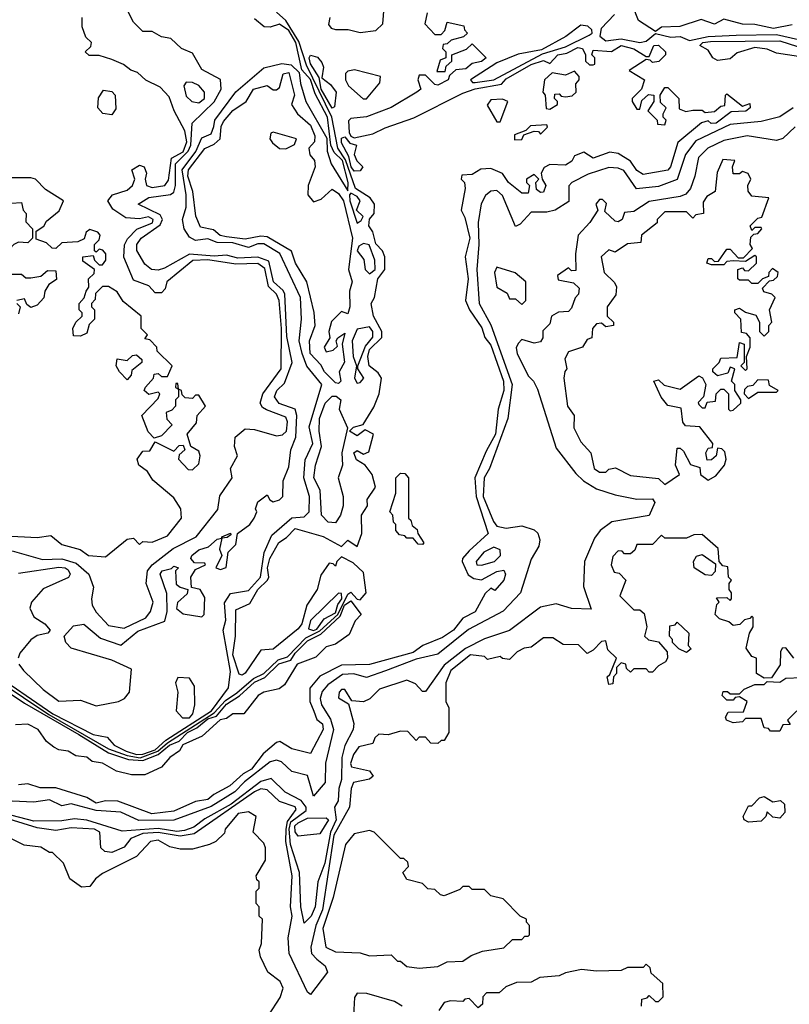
# Model space of a CAD drawing. Extents: x 2668140 to 2765664, y 823621 to 955240.
# Tile 219 of 256: x 2701009 to 2703486, y 874991 to 878158. Entities that reach past the tile are written whole.
import ezdxf

# ---------------------------------------------------------------- set-up
doc = ezdxf.new("R2010")
doc.units = 0

msp = doc.modelspace()

# ---------------------------------------------------------------- linework, layer by layer
at = {"layer": '0CON02XD'}
for points in [[(2701085, 876004.2), (2701135, 875966.7), (2701205, 875970), (2701255, 875950.8), (2701327.5, 875965), (2701346.2, 875975), (2701362, 875995), (2701369.3, 876069.3), (2701305, 876098), (2701175, 876136.7), (2701157.5, 876155), (2701152.5, 876175), (2701181.7, 876208.3), (2701215, 876213.8), (2701268.8, 876168.8), (2701335, 876146), (2701388.9, 876191.1), (2701476.2, 876223.8), (2701483.8, 876255), (2701483, 876313), (2701461.2, 876375), (2701467.5, 876385), (2701497.5, 876392.5), (2701505, 876400), (2701520, 876395), (2701510, 876385), (2701513, 876343), (2701525, 876332.5), (2701550, 876325), (2701548.3, 876311.7), (2701516.4, 876283.6), (2701513.9, 876263.9), (2701535, 876247.5), (2701595, 876237.5), (2701602.5, 876245), (2701605, 876300), (2701590, 876325), (2701561.7, 876331.7), (2701560, 876365), (2701575, 876390), (2701607.5, 876405), (2701605, 876410), (2701571.7, 876411.7), (2701560, 876425), (2701562.5, 876435), (2701585, 876453.3), (2701617, 876463), (2701645, 876487.5), (2701660, 876490), (2701660, 876495), (2701687, 876507), (2701688.3, 876501.7), (2701677, 876493), (2701660, 876490), (2701652.5, 876455), (2701660, 876435), (2701640, 876395), (2701655, 876390), (2701673.6, 876396.4), (2701680, 876445), (2701705, 876470), (2701710, 876505), (2701750, 876535), (2701763.3, 876555), (2701772.5, 876575), (2701767.5, 876585), (2701775, 876607.5), (2701805, 876630), (2701813.6, 876613.6), (2701825, 876607.5), (2701845, 876613.8), (2701856.2, 876625), (2701856.7, 876675), (2701875, 876720), (2701881.2, 876775), (2701898, 876815), (2701901.4, 876885), (2701895.6, 876905.6), (2701843.8, 876923.8), (2701829.2, 876945), (2701836, 876965), (2701861.2, 876988.8), (2701885.7, 877055), (2701869.1, 877139.1), (2701861.9, 877275), (2701856.9, 877286.9), (2701825.5, 877315), (2701811.2, 877381.2), (2701775, 877394.5), (2701711.4, 877391.4), (2701675, 877400.5), (2701635, 877397.1), (2701555.5, 877404.5), (2701475, 877358.6), (2701455, 877352.5), (2701433.3, 877355), (2701411.7, 877371.7), (2701385.8, 877415.8), (2701385.8, 877435), (2701400, 877455), (2701461.3, 877498.7), (2701468.9, 877515), (2701460.7, 877530.7), (2701390, 877565), (2701424.3, 877585.7), (2701494.2, 877595.8), (2701505, 877603.3), (2701510.5, 877625), (2701510, 877695), (2701551.3, 877735), (2701560, 877755), (2701564.4, 877825.6), (2701635, 877894), (2701656.9, 877935), (2701655.6, 877965.6), (2701595, 877997.5), (2701565, 878050), (2701530, 878065), (2701495, 878097.5), (2701465, 878102.5), (2701435, 878120), (2701405, 878120), (2701375, 878150), (2701343, 878213)], [(2700857.4, 876087.4), (2701103.1, 875923.1), (2701295, 875813.3), (2701355, 875791.6), (2701396.3, 875783.7), (2701453.8, 875805), (2701485, 875832.1), (2701635, 875929.1), (2701671.5, 875968.5), (2701707.4, 875992.6), (2701761.2, 876038.8), (2701795.2, 876054.8), (2701840.7, 876099.3), (2701871.3, 876108.7), (2701929.6, 876170.4), (2701975, 876192.8), (2702032.9, 876245), (2702065, 876310.8), (2702075, 876316.7), (2702095, 876294.3), (2702105, 876292), (2702123.8, 876315), (2702115, 876380), (2702081.7, 876411.7), (2702045, 876430), (2702030, 876415), (2702025, 876400), (2702018.3, 876408.3), (2702005, 876410), (2701978, 876372), (2701966.7, 876325), (2701933.3, 876275), (2701917.1, 876215), (2701905, 876198.8), (2701825, 876134), (2701785, 876130), (2701735, 876056), (2701725, 876050), (2701715, 876053.3), (2701694.5, 876115.5), (2701704, 876175), (2701705, 876260), (2701749.7, 876280.3), (2701775, 876325.8), (2701806.7, 876355), (2701810.8, 876365), (2701806.9, 876395), (2701814.3, 876425), (2701843, 876477), (2701867.7, 876492.3), (2701895, 876521.2), (2701985.8, 876495.8), (2702045, 876463.3), (2702065, 876484.3), (2702095, 876463.3), (2702110, 876505), (2702109.4, 876565), (2702128.8, 876595), (2702127.5, 876615), (2702153.8, 876655), (2702143.8, 876695), (2702121.2, 876725), (2702092.6, 876742.6), (2702084.3, 876765), (2702095, 876772), (2702115, 876760.8), (2702132.1, 876767.9), (2702147.5, 876825), (2702121.2, 876838.8), (2702095, 876819.4), (2702070, 876835), (2702082.9, 876847.1), (2702114.3, 876855.7), (2702148.3, 876911.7), (2702166, 876955), (2702173.3, 877005), (2702162.7, 877022.7), (2702134, 877045), (2702129.1, 877075), (2702135, 877097.1), (2702174.3, 877135.7), (2702174.3, 877155), (2702147.5, 877205), (2702140, 877245), (2702151.2, 877265), (2702161.2, 877325), (2702184.2, 877355), (2702184, 877395), (2702176.2, 877415), (2702155, 877436.7), (2702145.7, 877475.7), (2702132.5, 877495), (2702135, 877516.7), (2702150, 877535), (2702151.2, 877565), (2702136.7, 877585), (2702090, 877615), (2702057.9, 877707.9), (2702032.5, 877745), (2702013.9, 877845), (2701931.8, 878011.8), (2701907.5, 878087.5), (2701865.3, 878155.3), (2701835, 878182.5)], [(2702320, 878180), (2702312.5, 878145), (2702345, 878110), (2702365, 878110), (2702377, 878123), (2702385, 878150), (2702438.3, 878138.3), (2702440, 878125), (2702450, 878115), (2702437.5, 878102.5), (2702397.5, 878092.5), (2702385, 878080), (2702371.7, 878078.3), (2702370, 878065), (2702380, 878055), (2702380, 878035), (2702361.7, 878028.3), (2702351.7, 877991.7), (2702378.3, 877991.7), (2702381.7, 878008.3), (2702400, 878025), (2702400, 878045), (2702447, 878063), (2702465, 878080), (2702510, 878035), (2702495, 878023.3), (2702465, 878017.5), (2702445, 878000), (2702413, 877997), (2702391.7, 877978.3), (2702387.5, 877965), (2702355, 877947.5), (2702345, 877950), (2702315, 877980), (2702295, 877980), (2702290, 877965), (2702300, 877935), (2702287.5, 877925), (2702205, 877875.8), (2702125, 877846.2), (2702075, 877840), (2702067, 877833), (2702069.5, 877795), (2702075, 877783.1), (2702085, 877778.5), (2702145, 877790.9), (2702185, 877810.8), (2702277.8, 877842.2), (2702435, 877921.5), (2702475, 877935.5), (2702559.4, 877950.6), (2702575, 877968.1), (2702655, 878013.5), (2702695, 878026.7), (2702715, 878016.7), (2702741.2, 878045), (2702769.3, 878050.7), (2702805, 878069.2), (2702820, 878065), (2702830, 878045), (2702830, 878025), (2702843, 878013), (2702855, 878012.5), (2702860, 878015), (2702860, 878035), (2702850, 878045), (2702855, 878060), (2702913.8, 878056.2), (2702945, 878075.6), (2702985, 878064.2), (2703025, 878040), (2703035, 878040), (2703050, 878075), (2703065, 878076), (2703087.5, 878055), (2703087.5, 878045), (2703066.4, 878023.6), (2703045, 878020), (2703038.3, 878028.3), (2703025, 878030), (2702970, 877995), (2703020, 877965), (2703010, 877935), (2702980, 877905), (2702980, 877895), (2702995, 877870), (2703005, 877870), (2703011.7, 877898.3), (2703033, 877917), (2703050, 877915), (2703050, 877895), (2703030, 877865), (2703060, 877835), (2703061.7, 877821.7), (2703085, 877820), (2703090, 877835), (2703080, 877845), (2703080, 877855), (2703090, 877875), (2703071.7, 877891.7), (2703070, 877915), (2703085, 877940), (2703095, 877940), (2703110, 877925), (2703130, 877905), (2703131.7, 877871.7), (2703152.5, 877862.5), (2703175, 877867.5), (2703205, 877867.5), (2703215, 877860), (2703245, 877862.5), (2703265, 877880), (2703278.3, 877881.7), (2703280, 877915), (2703285, 877920), (2703335, 877880), (2703358.3, 877888.3), (2703360, 877875), (2703346.4, 877863.6), (2703298.3, 877861.7), (2703250, 877825), (2703234.2, 877824.2), (2703225, 877832.5), (2703203.6, 877826.4), (2703127, 877763), (2703103.3, 877685), (2703095, 877673.8), (2703015, 877660), (2702995, 877673.3), (2702975, 877703.3), (2702935, 877727.5), (2702908.3, 877731.7), (2702855, 877712.5), (2702825, 877732.5), (2702795, 877720), (2702786.4, 877703.6), (2702765, 877690), (2702715, 877692.5), (2702697, 877683), (2702687.5, 877665), (2702690, 877645), (2702702.5, 877625), (2702695, 877603.3), (2702685, 877602.5), (2702671.7, 877611.7), (2702670, 877635), (2702680, 877645), (2702665, 877660), (2702640, 877645), (2702640, 877635), (2702650, 877625), (2702645, 877600), (2702625, 877600), (2702582.5, 877635), (2702563, 877663), (2702525, 877680), (2702493, 877677), (2702465, 877660), (2702431.7, 877658.3), (2702430, 877645), (2702440, 877635), (2702442.5, 877615), (2702430, 877545), (2702441.7, 877521.7), (2702458, 877455), (2702442.5, 877395), (2702452.5, 877325), (2702443.8, 877255), (2702456.2, 877225), (2702496.8, 877166.8), (2702505.8, 877135.8), (2702525, 877111.2)], [(2702105, 878116.7), (2702155, 878123.3), (2702177.5, 878145), (2702181.7, 878198.3)], [(2702922.9, 878175), (2702880.6, 878129.4), (2702875.6, 878105), (2702895, 878090), (2702945, 878096.5), (2703005, 878084.4), (2703025, 878089.2), (2703055, 878113.8), (2703105, 878102), (2703135, 878104.4), (2703165, 878091.5), (2703225, 878104), (2703315, 878108.8), (2703445, 878110.6), (2703515, 878094.5)], [(2703495, 878141.2), (2703435, 878130), (2703375, 878142.9), (2703335, 878144.2), (2703275, 878160), (2703245, 878144.2), (2703201.7, 878158.3), (2703133.8, 878136.2), (2703075, 878133.8), (2703055, 878120), (2703000, 878155), (2702981.7, 878201.7)], [(2701366.2, 877996.2), (2701343.6, 878013.6), (2701305, 878030), (2701265, 878042.5), (2701233, 878043), (2701220, 878055), (2701238.3, 878071.7), (2701240, 878085), (2701221.7, 878101.7), (2701210, 878135), (2701210, 878165)], [(2701820, 876500), (2701885, 876556.2), (2701925, 876559.2), (2701940.8, 876575), (2701942, 876625), (2701922.9, 876685), (2701927.5, 876742.5), (2701951.9, 876795), (2701941.1, 876848.9), (2701981.2, 876985), (2701933.3, 877043.3), (2701918.5, 877085), (2701908.1, 877125), (2701915.8, 877195), (2701912.2, 877265), (2701846.2, 877406.2), (2701795, 877436.7), (2701775, 877436.7), (2701745, 877425.6), (2701695, 877440), (2701645, 877441.1), (2701615, 877452.9), (2701575, 877447.5), (2701555, 877458.8), (2701538, 877485), (2701532.5, 877515), (2701544.3, 877555), (2701544.5, 877595), (2701532, 877675), (2701576.2, 877733.8), (2701595, 877778), (2701625, 877791.2), (2701633.3, 877815), (2701637.1, 877835), (2701705, 877926.2), (2701795, 878003.3), (2701852.9, 878017.1), (2701882.6, 878012.6), (2701908.3, 877988.3), (2701912.4, 877952.4), (2701930, 877895), (2701997.5, 877777.5), (2701998, 877735), (2702011.9, 877695), (2702065, 877607.5), (2702066.5, 877635), (2702047.6, 877705), (2702020.8, 877730.8), (2702010, 877755), (2701999.2, 877845), (2701960, 877920), (2701945, 877965.8), (2701917.1, 877997.1), (2701897.5, 878085), (2701875, 878123.1), (2701845, 878144.2), (2701815, 878134.3), (2701795.6, 878135.6), (2701765, 878161.4)], [(2702006.7, 878165), (2702003, 878143), (2702011.2, 878131.2), (2702025, 878126.7), (2702066.1, 878126.1), (2702105, 878116.7)], [(2702475, 877956), (2702535, 877964.6), (2702691.2, 878048.8), (2702765, 878071.1), (2702841.5, 878108.5), (2702851.2, 878115), (2702850.8, 878125), (2702837.6, 878137.6), (2702815, 878140), (2702766.4, 878103.6), (2702688.8, 878061.2), (2702613, 878047), (2702545, 878019.5), (2702460, 877965), (2702466.4, 877956.4), (2702475, 877956)], [(2703725, 878020.8), (2703592.7, 878022.7), (2703553.8, 878033.8), (2703535, 878046.7), (2703515, 878040), (2703445, 878050), (2703415, 878063.8), (2703375, 878068.8), (2703318.3, 878051.7), (2703295, 878032.5), (2703255, 878026.7), (2703240, 878035), (2703225, 878060), (2703197.5, 878075), (2703207.5, 878085), (2703231.7, 878088.3), (2703455, 878090.5), (2703512.3, 878072.3), (2703585, 878072.5), (2703725, 878050), (2703738.8, 878045), (2703740, 878035), (2703725, 878020.8)], [(2702015, 877874), (2701979.5, 877935), (2701972.4, 877972.4), (2701945, 878016.2), (2701940.6, 878035), (2701945, 878043.8), (2701967.6, 878037.6), (2701980.9, 878020.9), (2701987.1, 878005), (2701981.2, 877971.2), (2702009.6, 877949.6), (2702027.5, 877925), (2702022.5, 877877.5), (2702015, 877874)], [(2700985, 876450), (2701082.3, 876422.3), (2701145, 876424.2), (2701190.3, 876410.3), (2701231.2, 876375), (2701247, 876333), (2701240, 876295), (2701242.5, 876275), (2701255, 876252.5), (2701295, 876210), (2701345, 876201.2), (2701415, 876233.8), (2701430, 876255), (2701438.8, 876285), (2701416.2, 876345), (2701420, 876385), (2701435.7, 876404.3), (2701503.2, 876456.8), (2701576.7, 876495), (2701647, 876583), (2701653, 876627), (2701692.5, 876685), (2701687.5, 876715), (2701710, 876755), (2701700, 876785), (2701702.5, 876815), (2701735, 876842.5), (2701765, 876840), (2701835, 876820), (2701855, 876822.5), (2701868, 876835), (2701871.2, 876865), (2701865, 876880), (2701803, 876903), (2701790.7, 876910.7), (2701783.3, 876925), (2701791.2, 876955), (2701850.6, 877035), (2701851.2, 877165), (2701844.3, 877255), (2701835.7, 877275), (2701810.2, 877300.2), (2701797.4, 877357.4), (2701775, 877374.2), (2701705, 877371.9), (2701614.6, 877385.4), (2701565.9, 877384.1), (2701482.5, 877315), (2701477, 877293), (2701465, 877280), (2701445, 877280), (2701425, 877302.5), (2701375, 877320), (2701343.9, 877393.9), (2701346.1, 877433.9), (2701356.2, 877453.8), (2701385.8, 877484.2), (2701436.2, 877505), (2701438.8, 877515), (2701423.9, 877523.9), (2701395, 877518), (2701350.8, 877520.8), (2701308.3, 877548.3), (2701292.5, 877575), (2701307.5, 877595), (2701355, 877610), (2701372.5, 877625), (2701380, 877645), (2701370, 877675), (2701395, 877690), (2701410, 877685), (2701417.5, 877665), (2701412.5, 877645), (2701417.5, 877625), (2701435, 877618), (2701475.6, 877624.4), (2701487.9, 877642.1), (2701497.5, 877712.5), (2701535, 877733.6), (2701546.9, 877765), (2701540.9, 877800.9), (2701506.2, 877865), (2701490.3, 877910.3), (2701460.7, 877940.7), (2701415, 877963.3), (2701388.3, 877988.3), (2701366.2, 877996.2)], [(2702035, 876987.5), (2702025, 876990), (2701990, 877025), (2701978.3, 877048.3), (2701944.2, 877085), (2701942, 877125), (2701960, 877175), (2701956.4, 877216.4), (2701933.3, 877315), (2701896.2, 877375), (2701884.1, 877414.1), (2701805, 877459.2), (2701785, 877461.4), (2701735, 877452.5), (2701675, 877459.4), (2701654.5, 877464.5), (2701632.3, 877482.3), (2701590.8, 877490.8), (2701575.9, 877525.9), (2701566, 877605), (2701550, 877655), (2701552.5, 877675), (2701605, 877743.8), (2701635, 877758), (2701654, 877775), (2701657.5, 877815), (2701665, 877831.2), (2701695, 877866.2), (2701737.5, 877895), (2701761.2, 877935), (2701805, 877946.7), (2701825, 877932.5), (2701835, 877932.5), (2701845, 877940), (2701856.4, 877983.6), (2701875, 877988), (2701893.3, 877915), (2701883.3, 877885), (2701903.3, 877855), (2701945, 877818.8), (2701958.8, 877785), (2701957.5, 877765), (2701940, 877745), (2701943, 877723), (2701957.5, 877705), (2701960, 877685), (2701937.5, 877625), (2701936.7, 877595), (2701955, 877572.5), (2701978.8, 877581.2), (2702015, 877612.5), (2702035, 877598.8), (2702050.6, 877575), (2702080, 877455), (2702066.9, 877355), (2702078.8, 877315), (2702070, 877285), (2702072, 877235), (2702065, 877212.5), (2702045, 877220), (2702013, 877187), (2702003.8, 877155), (2702007.5, 877135), (2701988.8, 877105), (2701995, 877090), (2702017.5, 877095), (2702031.7, 877108.3), (2702027.5, 877125), (2702032.5, 877135), (2702055, 877150), (2702046.7, 877115), (2702053.9, 877056.1), (2702037.5, 877025), (2702042.5, 876995), (2702035, 876987.5)], [(2702125, 877903.3), (2702167.5, 877955), (2702170, 877975), (2702086.4, 877996.4), (2702065, 877992.5), (2702057.5, 877985), (2702057.5, 877965), (2702066.7, 877945), (2702113.9, 877903.9), (2702125, 877903.3)], [(2702715, 877870), (2702740, 877885), (2702740, 877895), (2702730, 877905), (2702731.7, 877918.3), (2702745, 877920), (2702751.7, 877911.7), (2702765, 877910), (2702787, 877913), (2702800, 877925), (2702798.3, 877951.7), (2702810, 877965), (2702810, 877975), (2702795, 877992.5), (2702765, 877980), (2702723, 877987), (2702697.5, 877965), (2702692.5, 877925), (2702700, 877915), (2702703, 877873), (2702715, 877870)], [(2701585, 877891.2), (2701603.3, 877905), (2701603.3, 877925), (2701585, 877946.2), (2701565, 877956.2), (2701545, 877957.5), (2701537.5, 877945), (2701545, 877912.5), (2701562.5, 877895), (2701585, 877891.2)], [(2701305, 877852.5), (2701276.7, 877856.7), (2701260, 877875), (2701263, 877907), (2701278.3, 877931.7), (2701305, 877926.7), (2701316.7, 877915), (2701318.3, 877871.7), (2701305, 877852.5)], [(2702555, 877830), (2702580, 877895), (2702563, 877903), (2702525, 877900), (2702513, 877883), (2702545, 877830), (2702555, 877830)], [(2703498, 877875), (2703455, 877846), (2703395, 877830.8), (2703295, 877821.1), (2703185, 877768.6), (2703151.4, 877725), (2703125, 877643.8), (2703065, 877621.4), (2702994.1, 877614.1), (2702953, 877673), (2702935, 877680.8), (2702905, 877682.5), (2702838.3, 877661.7), (2702785.7, 877634.3), (2702776.2, 877623.8), (2702776.1, 877573.9), (2702732.5, 877545), (2702705, 877538.8), (2702655, 877539.2), (2702619.5, 877500.5), (2702605, 877492.5), (2702562.3, 877592.3), (2702545, 877608.8), (2702525, 877606.7), (2702507.7, 877592.3), (2702494.3, 877565.7), (2702484.4, 877505.6), (2702487.1, 877435), (2702480.6, 877355), (2702487.5, 877245), (2702525, 877176.7), (2702594.4, 876984.4), (2702580, 876875), (2702521.4, 876715), (2702504.3, 876685), (2702501.1, 876625), (2702533.7, 876543.7), (2702545, 876529.2), (2702575, 876522.9), (2702625, 876530), (2702665, 876517.5), (2702676.1, 876506.1), (2702683.3, 876485), (2702680, 876465), (2702655, 876422.5), (2702621.2, 876315), (2702565, 876256.2), (2702453.4, 876196.6), (2702355, 876117.5), (2702285, 876101.4), (2702186.7, 876063.3), (2702125, 876042.5), (2702084.4, 876054.4), (2702047.8, 876052.2), (2702001.2, 876018.8), (2701982.7, 875997.3), (2701975.7, 875975), (2701980, 875955), (2702008.9, 875908.9), (2702018.6, 875875), (2701992.7, 875767.3), (2701992.5, 875705), (2701955, 875661.2), (2701935, 875727.5), (2701885, 875740), (2701851.4, 875771.4), (2701835, 875776), (2701815, 875770.8), (2701732.8, 875707.2), (2701701.4, 875675), (2701625, 875627.5), (2701505, 875583.5), (2701392.8, 875582.8), (2701335, 875609.2), (2701255, 875614.5), (2701175, 875635.8), (2701145, 875630), (2701105, 875648.8), (2701055, 875641.2), (2700985, 875644.2)], [(2703505, 877813.8), (2703465, 877776.2), (2703445, 877770), (2703350, 877785), (2703275, 877769.2), (2703223.8, 877745), (2703193.3, 877715), (2703182, 877655), (2703167.5, 877615), (2703152.7, 877597.3), (2703135, 877589.4), (2703035, 877572.9), (2702985, 877541.2), (2702955, 877537.5), (2702947.5, 877515), (2702935, 877507.5), (2702925, 877510), (2702891.7, 877541.7), (2702897, 877567), (2702885, 877580), (2702875, 877580), (2702863.3, 877565), (2702870, 877545), (2702844.1, 877505.9), (2702806, 877465), (2702797.5, 877405), (2702798.3, 877351.7), (2702785, 877350), (2702775, 877360), (2702740, 877335), (2702741.7, 877321.7), (2702791.7, 877311.7), (2702810, 877295), (2702807.5, 877275), (2702796.4, 877263.6), (2702785, 877230), (2702775, 877220), (2702743, 877217), (2702720, 877205), (2702715, 877180), (2702693, 877157), (2702692.5, 877135), (2702685, 877122.5), (2702665, 877117.5), (2702625, 877130), (2702613, 877117), (2702607, 877103), (2702610, 877085), (2702645, 877012.5), (2702662.5, 876995), (2702675, 876970), (2702735, 876780), (2702798.3, 876698.3), (2702823.3, 876675), (2702865, 876648.8), (2702925, 876630), (2702995, 876616.2), (2703045, 876617.5), (2703052.5, 876605), (2703035, 876563.3), (2702915, 876543.3), (2702877.5, 876515), (2702859.3, 876490.7), (2702826.7, 876415), (2702823.8, 876335), (2702848.3, 876261.7), (2702785, 876263.8), (2702735, 876278.8), (2702685, 876268.8), (2702585, 876194), (2702505, 876167.1), (2702443.9, 876136.1), (2702375, 876082.5), (2702315, 875997.5), (2702305, 875997.5), (2702282.3, 876022.3), (2702255, 876033.8), (2702166.7, 876005), (2702135.7, 875974.3), (2702115, 875963.8), (2702077.5, 875967.5), (2702055, 876003.3), (2702045, 876003.3), (2702036.7, 875995), (2702035, 875977.5), (2702067.5, 875957.5), (2702083.9, 875893.9), (2702082, 875875), (2702055, 875823.3), (2702045.6, 875785), (2702044.2, 875714.2), (2702035.7, 875685), (2702034.3, 875645.7), (2702022.5, 875625), (2702027.2, 875585), (2702008.8, 875545), (2701991.5, 875445), (2701968, 875385), (2701960, 875305), (2701946.7, 875275), (2701925, 875252.5), (2701914, 875305), (2701910, 875415), (2701880.6, 875505), (2701876.3, 875555), (2701881.9, 875578.1), (2701930.6, 875615), (2701930.5, 875625), (2701915, 875647.1), (2701863.6, 875673.6), (2701817.8, 875717.8), (2701785, 875707.5), (2701690, 875635), (2701605, 875587.3), (2701569.5, 875560.5), (2701539.2, 875550.8), (2701515, 875547.5), (2701455, 875556.6), (2701338.6, 875548.6), (2701225, 875583.6), (2701185, 875587.8), (2701145, 875581.1), (2701055, 875580), (2700985, 875598.2)], [(2701865, 877742.5), (2701893, 877757), (2701900, 877775), (2701825, 877796.7), (2701817, 877793), (2701813.8, 877775), (2701822.3, 877762.3), (2701845, 877743.3), (2701865, 877742.5)], [(2702601.7, 877771.7), (2702625, 877772.5), (2702631.7, 877788.3), (2702665, 877800), (2702678.3, 877798.3), (2702685, 877790), (2702707.5, 877812.5), (2702705, 877820), (2702653, 877817), (2702638.3, 877801.7), (2702601.7, 877788.3), (2702601.7, 877771.7)], [(2702085, 877671.4), (2702075.8, 877685), (2702068.5, 877718.5), (2702045, 877762.5), (2702045, 877777.5), (2702055, 877781.2), (2702071.1, 877761.1), (2702092.5, 877755), (2702085.8, 877725), (2702094.3, 877704.3), (2702113.3, 877685), (2702105, 877672), (2702085, 877671.4)], [(2703085, 876663.3), (2703132.5, 876695), (2703120, 876725), (2703125, 876780), (2703135, 876780), (2703145, 876770), (2703167.5, 876727.5), (2703198.3, 876718.3), (2703200, 876695), (2703225, 876677.5), (2703249.5, 876690.5), (2703276.7, 876725), (2703282.5, 876745), (2703278.3, 876768.3), (2703268.3, 876778.3), (2703255, 876780), (2703250, 876755), (2703235, 876742.5), (2703221.7, 876741.7), (2703217.5, 876765), (2703225, 876780), (2703238.3, 876781.7), (2703240, 876795), (2703198.3, 876848.3), (2703151.7, 876851.7), (2703143.6, 876863.6), (2703138.3, 876908.3), (2703095, 876917.5), (2703073.9, 876943.9), (2703050, 876995), (2703065, 877000), (2703083, 876983), (2703135, 876970), (2703195, 877012.5), (2703206.4, 877006.4), (2703217.5, 876985), (2703210, 876945), (2703193, 876927), (2703195, 876920), (2703205, 876910), (2703215, 876910), (2703221.7, 876928.3), (2703248.3, 876931.7), (2703250, 876955), (2703265, 876970), (2703275, 876970), (2703290, 876955), (2703290, 876905), (2703295, 876900), (2703305, 876902.5), (2703330, 876925), (2703330, 876935), (2703310, 876965), (2703310, 876985), (2703300, 876995), (2703310, 877035), (2703295, 877040), (2703288.3, 877021.7), (2703255, 877012.5), (2703240, 877025), (2703240, 877035), (2703260, 877055), (2703265, 877070), (2703318.3, 877071.7), (2703325, 877120), (2703340, 877115), (2703340, 877055), (2703330, 877045), (2703345, 877030), (2703350, 877035), (2703347.5, 877075), (2703360, 877105), (2703360, 877135), (2703348.3, 877148.3), (2703331.7, 877151.7), (2703330, 877195), (2703310, 877215), (2703310, 877225), (2703325, 877230), (2703345, 877217.5), (2703378.3, 877208.3), (2703390, 877185), (2703390, 877155), (2703405, 877140), (2703420, 877155), (2703420, 877175), (2703430, 877185), (2703422.5, 877225), (2703440, 877265), (2703430, 877275), (2703403.3, 877283.3), (2703400, 877295), (2703421.7, 877318.3), (2703435, 877320), (2703448.3, 877331.7), (2703450, 877345), (2703431.7, 877358.3), (2703420, 877345), (2703418.3, 877331.7), (2703400, 877325), (2703385, 877310), (2703365, 877310), (2703355, 877320), (2703325, 877320), (2703320, 877325), (2703320, 877355), (2703335, 877360), (2703341.7, 877351.7), (2703355, 877350), (2703380, 877375), (2703380, 877395), (2703375, 877400), (2703345, 877380), (2703305, 877382.5), (2703285, 877380), (2703275, 877370), (2703235, 877370), (2703220, 877375), (2703225, 877390), (2703235, 877390), (2703245, 877380), (2703258.3, 877381.7), (2703285, 877420), (2703295, 877420), (2703321.7, 877391.7), (2703338.3, 877391.7), (2703367.5, 877422.5), (2703360, 877435), (2703361.7, 877458.3), (2703371.7, 877468.3), (2703385, 877470), (2703397.5, 877485), (2703395, 877490), (2703375, 877490), (2703365, 877480), (2703360, 877495), (2703385, 877520), (2703397, 877523), (2703420, 877585), (2703365, 877590), (2703353, 877607), (2703352.5, 877625), (2703362.5, 877645), (2703353, 877663), (2703335, 877670), (2703325, 877662.5), (2703305, 877662.5), (2703302.5, 877685), (2703310, 877705), (2703271.7, 877708.3), (2703253.3, 877666.7), (2703247.5, 877605), (2703220.7, 877589.3), (2703208.3, 877571.7), (2703210, 877535), (2703185, 877530), (2703175, 877520), (2703155, 877540), (2703085, 877540), (2703060, 877515), (2703060, 877505), (2703010, 877465), (2703008.3, 877441.7), (2702965, 877437.5), (2702925, 877410), (2702905, 877417.5), (2702880, 877395), (2702890, 877345), (2702923, 877313), (2702929.3, 877299.3), (2702927, 877273), (2702900, 877235), (2702900, 877205), (2702920, 877185), (2702920, 877175), (2702895, 877170), (2702881.7, 877181.7), (2702865, 877180), (2702852.5, 877165), (2702850, 877135), (2702835, 877130), (2702820, 877105), (2702775, 877090), (2702763, 877067), (2702770, 877035), (2702763, 877027), (2702760, 877005), (2702772.5, 876915), (2702793.3, 876885), (2702792.5, 876845), (2702815, 876800), (2702847.5, 876765), (2702857.5, 876715), (2702875, 876703.3), (2702895, 876702.5), (2702905, 876712.5), (2702926.4, 876716.4), (2702975, 876692.5), (2703065, 876682.5), (2703085, 876663.3)], [(2701285, 876430), (2701355, 876487.5), (2701375, 876490), (2701395, 876470), (2701405, 876480), (2701435, 876477.5), (2701485, 876497.5), (2701530, 876555), (2701527.5, 876585), (2701505, 876620), (2701437, 876677), (2701420, 876705), (2701392.5, 876725), (2701387.5, 876745), (2701405, 876770), (2701428.3, 876771.7), (2701445, 876800), (2701505, 876770), (2701521.7, 876788.3), (2701535, 876790), (2701540, 876775), (2701521.7, 876758.3), (2701520, 876745), (2701551.7, 876711.7), (2701565, 876710), (2701585, 876730), (2701590, 876755), (2701585, 876770), (2701560, 876785), (2701547.5, 876825), (2701578.3, 876861.7), (2701580, 876885), (2701606.7, 876915), (2701585, 876950), (2701575, 876950), (2701565, 876940), (2701541.7, 876941.7), (2701531.7, 876951.7), (2701530, 876965), (2701520, 876970), (2701518.3, 876988.3), (2701511.7, 876988.3), (2701510, 876975), (2701520, 876970), (2701520, 876945), (2701510, 876935), (2701510, 876915), (2701498.3, 876901.7), (2701480, 876895), (2701483, 876873), (2701500, 876855), (2701465, 876820), (2701441.7, 876811.7), (2701422.5, 876832.5), (2701402.5, 876885), (2701455, 876940), (2701460, 876955), (2701455, 876960), (2701425, 876952.5), (2701410, 876965), (2701413.6, 876976.4), (2701440, 877005), (2701441.7, 877018.3), (2701455, 877020), (2701465, 877010), (2701485, 877010), (2701500, 877045), (2701451.7, 877091.7), (2701450, 877105), (2701428.3, 877128.3), (2701411.7, 877131.7), (2701420, 877145), (2701400, 877165), (2701400, 877205), (2701341.7, 877251.7), (2701323, 877283), (2701295, 877300), (2701275, 877300), (2701253, 877277), (2701251.7, 877258.3), (2701240, 877245), (2701240, 877235), (2701250, 877225), (2701250, 877195), (2701232.5, 877177.5), (2701225, 877150), (2701205, 877140), (2701181.7, 877141.7), (2701180, 877165), (2701190, 877185), (2701210, 877205), (2701210, 877215), (2701200, 877225), (2701200, 877245), (2701217, 877263), (2701222.5, 877285), (2701231.7, 877298.3), (2701230, 877325), (2701248.3, 877341.7), (2701250, 877355), (2701211.7, 877381.7), (2701212.5, 877395), (2701245, 877400), (2701250, 877385), (2701265, 877370), (2701275, 877370), (2701286.7, 877385), (2701286.7, 877405), (2701276.4, 877416.4), (2701265, 877420), (2701255, 877410), (2701250, 877415), (2701250, 877435), (2701265, 877450), (2701267.5, 877465), (2701260, 877475), (2701235, 877483.3), (2701222.5, 877475), (2701216.7, 877453.3), (2701196.4, 877443.6), (2701145, 877440), (2701125, 877422.5), (2701113, 877423), (2701095, 877440), (2701061.7, 877451.7), (2701061.7, 877478.3), (2701086.4, 877493.6), (2701095, 877510), (2701136.4, 877543.6), (2701150, 877575), (2701092, 877612), (2701060, 877645), (2701045, 877650), (2700975, 877650)], [(2702095, 877504), (2702108.1, 877511.9), (2702114.3, 877525), (2702092.5, 877545), (2702104.3, 877575), (2702095, 877589.4), (2702075, 877600), (2702070, 877595), (2702071.1, 877575), (2702095, 877504)], [(2700975, 877400), (2700963, 877403), (2700970, 877425), (2700959.3, 877439.3), (2700910, 877465), (2700910, 877485), (2700930, 877520), (2700968.3, 877541.7), (2700970, 877555), (2700981.7, 877568.3), (2701015, 877570), (2701020, 877545), (2701030, 877535), (2701028.3, 877508.3), (2701050, 877485), (2701050, 877455), (2701035, 877440), (2701005, 877442.5), (2700990, 877435), (2700978.3, 877421.7), (2700975, 877400)], [(2702135, 877340.8), (2702152.9, 877355), (2702151.4, 877385), (2702133.7, 877433.7), (2702115, 877438.2), (2702100.1, 877429.9), (2702094.6, 877414.6), (2702116.6, 877386.6), (2702121.1, 877355), (2702135, 877340.8)], [(2700965, 877340), (2701015, 877340), (2701028.3, 877328.3), (2701045, 877327.5), (2701077, 877333), (2701098.3, 877351.7), (2701125, 877350), (2701127, 877323), (2701103.3, 877306.7), (2701090, 877285), (2701087, 877263), (2701065, 877240), (2701045, 877232.5), (2701031.7, 877241.7), (2701025, 877260), (2701000, 877255)], [(2702625, 877242.5), (2702637.5, 877255), (2702637.5, 877315), (2702603.6, 877343.6), (2702545, 877362.5), (2702536.7, 877345), (2702545, 877297.5), (2702578.3, 877278.3), (2702585, 877260), (2702605, 877260), (2702625, 877242.5)], [(2701000, 877245), (2701010, 877235), (2701005, 877212.5)], [(2702095, 876988.8), (2702105, 876991.2), (2702116.7, 877005), (2702097.5, 877035), (2702097.5, 877045), (2702122.4, 877107.6), (2702145, 877137.5), (2702145.7, 877155), (2702135, 877170), (2702095, 877162.5), (2702078.6, 877125), (2702081.9, 877075), (2702092.5, 877045), (2702086.2, 877005), (2702095, 876988.8)], [(2702525, 877111.2), (2702565.8, 876995), (2702567.5, 876965), (2702549.2, 876905), (2702540.5, 876825), (2702509.7, 876770.3), (2702474, 876685), (2702478.1, 876625), (2702516.7, 876505), (2702455, 876450), (2702434, 876425), (2702432.5, 876415), (2702452.5, 876372.5), (2702470.9, 876360.9), (2702495, 876356.7), (2702545, 876383.3), (2702567.5, 876387.5), (2702572.5, 876375), (2702567.5, 876355), (2702538.3, 876321.7), (2702525, 876330), (2702507, 876313), (2702475, 876253.3), (2702435, 876233.3), (2702405.5, 876194.5), (2702369.5, 876170.5), (2702306.7, 876145), (2702275, 876123.1), (2702135, 876084), (2702045, 876082), (2701975, 876046.7), (2701942.3, 876007.7), (2701942.5, 875965), (2701956.1, 875933.9), (2701965, 875907.5), (2701983.6, 875893.6), (2701986, 875875), (2701945, 875797.5), (2701885, 875812.5), (2701846.4, 875836.4), (2701835, 875833.3), (2701793, 875797), (2701755, 875748), (2701727.8, 875732.2), (2701685, 875694), (2701633.4, 875666.6), (2701615, 875650), (2701575, 875644), (2701505, 875612.5), (2701434.3, 875604.3), (2701324.3, 875644.3), (2701285, 875646), (2701255, 875638), (2701225, 875656), (2701125, 875687.5), (2701075, 875688), (2701035, 875700), (2701005, 875696.7)], [(2701355, 877000), (2701330, 877025), (2701320, 877045), (2701323, 877067), (2701355, 877062.5), (2701371.7, 877078.3), (2701385, 877080), (2701402.5, 877065), (2701402.5, 877055), (2701370, 877030), (2701367.5, 877015), (2701355, 877000)], [(2703355, 876940), (2703385, 876960), (2703445, 876960), (2703450, 876965), (2703421.7, 876981.7), (2703418.3, 876998.3), (2703385, 877000), (2703368.3, 876981.7), (2703351.7, 876978.3), (2703341.7, 876968.3), (2703340, 876955), (2703355, 876940)], [(2702025, 876540), (2702001.7, 876541.7), (2701980, 876565), (2701975.8, 876645), (2701956, 876685), (2701961.2, 876725), (2701980.8, 876785), (2701972.5, 876835), (2701974.3, 876875), (2701992, 876925), (2702015, 876947.5), (2702027, 876947), (2702042.5, 876935), (2702036.7, 876905), (2702064.2, 876845), (2702045.7, 876765), (2702047.5, 876725), (2702034.2, 876685), (2702050, 876625), (2702050, 876595), (2702041.2, 876565), (2702025, 876540)], [(2702305, 876470), (2702291.7, 876471.7), (2702275, 876490), (2702255, 876490), (2702248.3, 876498.3), (2702231.7, 876501.7), (2702220, 876515), (2702220, 876535), (2702211.7, 876541.7), (2702210, 876565), (2702200, 876575), (2702220, 876635), (2702220, 876685), (2702235, 876700), (2702248.3, 876698.3), (2702260, 876685), (2702260, 876555), (2702268.3, 876548.3), (2702271.7, 876531.7), (2702288.3, 876518.3), (2702290, 876505), (2702310, 876475), (2702305, 876470)], [(2700912, 876065), (2701115.5, 875925), (2701245, 875858.6), (2701290, 875850), (2701312.5, 875825), (2701352, 875805), (2701385, 875794.7), (2701405, 875795.4), (2701445, 875810), (2701479.6, 875840.4), (2701626.2, 875935), (2701680.7, 876009.3), (2701687.9, 876062.1), (2701663.8, 876195), (2701672.7, 876227.3), (2701667.7, 876282.3), (2701687.7, 876312.3), (2701745, 876322.5), (2701784.4, 876365), (2701795.5, 876444.5), (2701820, 876500)], [(2700962.5, 876497.5), (2701065, 876492.5), (2701109.3, 876499.3), (2701145, 876470), (2701203.9, 876453.9), (2701230, 876435), (2701285, 876430)], [(2703500, 876105), (2703475, 876137.5), (2703463.3, 876136.7), (2703457.5, 876125), (2703456.4, 876083.6), (2703428.3, 876041.7), (2703405, 876040), (2703380, 876055), (2703380, 876105), (2703365, 876110), (2703347, 876137), (2703357.5, 876185), (2703370, 876205), (2703370, 876235), (2703365, 876240), (2703358.3, 876231.7), (2703341.7, 876228.3), (2703327, 876213), (2703305, 876210), (2703291.7, 876221.7), (2703261.2, 876231.2), (2703247.5, 876245), (2703253, 876277), (2703260, 876285), (2703251.7, 876298.3), (2703285, 876300), (2703295, 876290), (2703300, 876295), (2703300, 876315), (2703292.5, 876325), (2703292.5, 876345), (2703300, 876355), (2703290, 876365), (2703288.3, 876398.3), (2703271.7, 876401.7), (2703260, 876415), (2703257, 876457), (2703205, 876502.5), (2703178.3, 876501.7), (2703155, 876490), (2703085, 876490), (2703075, 876500), (2703045, 876470), (2702995, 876470), (2702988.3, 876451.7), (2702975, 876440), (2702955, 876440), (2702948.3, 876448.3), (2702935, 876450), (2702918.3, 876431.7), (2702912.5, 876405), (2702921.7, 876381.7), (2702938.3, 876378.3), (2702960, 876355), (2702940, 876305), (2702985, 876260), (2703005, 876260), (2703018.3, 876248.3), (2703027.5, 876205), (2703020, 876175), (2703033, 876163), (2703065, 876157.5), (2703092.5, 876125), (2703093.3, 876105), (2703087, 876093), (2703065, 876080)], [(2702495, 876403.3), (2702536.7, 876415), (2702556.2, 876435), (2702555, 876452.5), (2702535, 876461.2), (2702502.5, 876445), (2702477.5, 876415), (2702480, 876405), (2702495, 876403.3)], [(2703235, 876370), (2703215, 876372.5), (2703180, 876395), (2703177.5, 876415), (2703187, 876433), (2703205, 876437.5), (2703248.3, 876408.3), (2703247, 876383), (2703235, 876370)], [(2701005, 876378), (2701135, 876396.9), (2701155.5, 876395.5), (2701165, 876388.8), (2701171.2, 876375), (2701165.9, 876364.1), (2701085, 876328), (2701046.7, 876285), (2701041.2, 876265), (2701055, 876237.5), (2701090, 876215), (2701107.5, 876195), (2701100, 876185), (2701065, 876177.5), (2701045, 876163.3), (2701009.3, 876120.7), (2701003.8, 876105)], [(2701955, 876193.4), (2701965, 876197.8), (2701989.4, 876230.6), (2702025, 876250), (2702032.8, 876277.2), (2702045.3, 876295), (2702045, 876312.5), (2702035, 876313.3), (2701945, 876226.2), (2701938.6, 876198.6), (2701955, 876193.4)], [(2700853.1, 876075), (2701025, 875960), (2701198.8, 875858.8), (2701295, 875799.6), (2701358.9, 875778.9), (2701405, 875775.7), (2701454.8, 875795.2), (2701491.5, 875825), (2701522.4, 875837.6), (2701549.5, 875865), (2701579.6, 875880.4), (2701615, 875909.7), (2701642.2, 875917.8), (2701675, 875956.8), (2701716.5, 875983.5), (2701765, 876027.3), (2701797.6, 876042.4), (2701843.2, 876086.8), (2701882.1, 876097.9), (2701895, 876121.1), (2701935, 876160), (2701978.1, 876181.9), (2702040.2, 876239.8), (2702054.7, 876275), (2702075, 876289.4), (2702107.5, 876245), (2702088.8, 876225), (2702069.3, 876180.7), (2702025, 876150), (2701995, 876141.2), (2701962, 876108), (2701902.5, 876085), (2701861.7, 876018.3), (2701843.9, 876006.1), (2701795, 875995.7), (2701776.7, 875985), (2701730, 875925), (2701695, 875925.8), (2701675, 875910), (2701654.2, 875905.8), (2701596, 875854), (2701534.3, 875825.7), (2701523.2, 875806.8), (2701492, 875785), (2701465.8, 875754.2), (2701411.2, 875728.8), (2701368.8, 875728.8), (2701320.8, 875740.8), (2701275, 875767.1), (2701242.3, 875772.3), (2701225, 875785.8), (2701190, 875790), (2701165, 875805.8), (2701135, 875810), (2701118.8, 875818.8), (2701095, 875836.7), (2701068.8, 875875), (2701035, 875892), (2700995, 875890)], [(2703155, 876122.5), (2703130, 876135), (2703110, 876155), (2703110, 876165), (2703100, 876175), (2703101.7, 876208.3), (2703118.3, 876211.7), (2703125, 876220), (2703162.5, 876185), (2703160, 876145), (2703170, 876135), (2703155, 876122.5)], [(2703065, 876080), (2703045, 876060), (2703035, 876060), (2703025, 876070), (2702985, 876070), (2702975, 876060), (2702961.7, 876071.7), (2702960, 876085), (2702945, 876090), (2702930, 876075), (2702930, 876055), (2702920, 876045), (2702918.3, 876021.7), (2702905, 876020), (2702900, 876045), (2702908.3, 876051.7), (2702930, 876105), (2702901.7, 876131.7), (2702895, 876160), (2702881.7, 876158.3), (2702855, 876130), (2702835, 876120), (2702807, 876147), (2702758.3, 876148.3), (2702725, 876170), (2702695, 876170), (2702655, 876140), (2702633, 876137), (2702610, 876125), (2702585, 876100), (2702563, 876103), (2702555, 876110), (2702515, 876100), (2702505, 876110), (2702460, 876115), (2702396.7, 876065), (2702380, 876025), (2702380, 875965), (2702390, 875945), (2702390, 875865), (2702375, 875840), (2702365, 875840), (2702355, 875830), (2702331.7, 875831.7), (2702315, 875850), (2702295, 875850), (2702285, 875840), (2702258.3, 875868.3), (2702235, 875870), (2702195, 875857.5), (2702165, 875860), (2702151.7, 875848.3), (2702145, 875830), (2702100.7, 875819.3), (2702083.3, 875795), (2702074.1, 875765.9), (2702076.7, 875755), (2702135, 875742.5), (2702146.2, 875725), (2702134.4, 875715.6), (2702083.8, 875705), (2702076.2, 875685), (2702070, 875625), (2702020.5, 875535), (2701983.6, 875295), (2701962.2, 875245), (2701946, 875175), (2701948, 875155), (2701965, 875136.2), (2701992.5, 875115), (2702000, 875095), (2701945, 875022.5), (2701935, 875030), (2701876.7, 875155), (2701873.3, 875205), (2701885.7, 875275), (2701880.8, 875305), (2701885.5, 875404.5), (2701866, 875515), (2701866.8, 875555), (2701870.4, 875579.6), (2701898.3, 875618.3), (2701895, 875626), (2701845, 875643.3), (2701805, 875681.2), (2701785, 875684), (2701765, 875674.3), (2701570.5, 875539.5), (2701525, 875532.5), (2701455, 875543.8), (2701405, 875540.4), (2701366.2, 875525), (2701345, 875496.7), (2701305, 875480), (2701283, 875483), (2701270, 875495), (2701266.7, 875545), (2701250, 875555), (2701175, 875558.8), (2701125, 875550), (2701065, 875558.9), (2700975, 875586.2)], [(2701006.7, 876085), (2701021.2, 876065), (2701085, 876004.2)], [(2701555, 875912.2), (2701565.7, 875925), (2701572.5, 875955), (2701571.2, 876015), (2701555, 876040), (2701517.5, 876042.5), (2701510, 876025), (2701517.5, 875995), (2701513.1, 875935), (2701532.7, 875912.7), (2701555, 875912.2)], [(2703510, 875935), (2703480, 875905), (2703488.3, 875891.7), (2703465, 875890), (2703455, 875870), (2703425, 875870), (2703418.3, 875878.3), (2703405, 875880), (2703395, 875910), (2703345, 875910), (2703335, 875900), (2703305, 875896.7), (2703283.3, 875905), (2703280, 875915), (2703289.3, 875930.7), (2703338.3, 875931.7), (2703350, 875965), (2703325, 875980), (2703311.7, 875978.3), (2703305, 875970), (2703285, 875970), (2703270, 875985), (2703273, 875997), (2703287, 875997), (2703295, 875990), (2703325, 875990), (2703340, 876005), (2703375, 876020), (2703405, 876020), (2703415, 876030), (2703455, 876027.5), (2703475, 876040), (2703525, 876042.5)], [(2703355, 875577.5), (2703340, 875585), (2703337.5, 875595), (2703355, 875630), (2703365, 875630), (2703390, 875655), (2703405, 875660), (2703433, 875643), (2703457, 875647), (2703470, 875635), (2703471.7, 875608.3), (2703455, 875590), (2703433, 875593), (2703415, 875610), (2703410, 875595), (2703395, 875580), (2703355, 875577.5)], [(2701810, 874955), (2701847, 875013), (2701856.4, 875043.6), (2701847.5, 875065), (2701807.5, 875095), (2701783.6, 875143.6), (2701780, 875165), (2701787, 875187), (2701790, 875265), (2701780, 875275), (2701780, 875305), (2701770, 875315), (2701770, 875355), (2701780, 875365), (2701780, 875385), (2701771.7, 875391.7), (2701770, 875405), (2701800, 875455), (2701800, 875495), (2701795, 875510), (2701760, 875545), (2701770, 875595), (2701745, 875610), (2701712.5, 875605), (2701670, 875555), (2701668.3, 875541.7), (2701640, 875515), (2701620, 875505), (2701565, 875490), (2701525, 875490), (2701492.5, 875497.5), (2701455, 875518.8), (2701430, 875515), (2701385, 875466.7), (2701275, 875412.5), (2701252.5, 875395), (2701235, 875370), (2701208.3, 875368.3), (2701170, 875395), (2701150, 875445), (2701115, 875480), (2701105, 875480), (2701077, 875497), (2701023, 875503), (2700980, 875525)], [(2701905, 875532), (2701895.5, 875545.5), (2701894.3, 875565), (2701905, 875575.3), (2701935, 875590), (2701995, 875591.1), (2702002.9, 875585), (2701975, 875540), (2701925, 875533.8), (2701905, 875532)], [(2702295, 875107.5), (2702355, 875112.5), (2702385, 875127.5), (2702435, 875130), (2702461.7, 875148.3), (2702498.3, 875161.7), (2702567, 875173), (2702595, 875200), (2702625, 875200), (2702635, 875210), (2702645, 875210), (2702650, 875215), (2702650, 875245), (2702640, 875255), (2702640, 875265), (2702620, 875275), (2702565, 875330), (2702525, 875340), (2702505, 875360), (2702465, 875360), (2702455, 875370), (2702435, 875370), (2702425, 875360), (2702375, 875340), (2702363, 875343), (2702345, 875360), (2702323, 875363), (2702305, 875380), (2702255, 875392.5), (2702242.5, 875415), (2702260, 875435), (2702258.3, 875448.3), (2702245, 875460), (2702235, 875460), (2702150, 875545), (2702135, 875550), (2702085, 875540), (2702057.5, 875505), (2702018, 875335), (2701984.3, 875235), (2701994, 875175), (2702025, 875160), (2702105, 875156.7), (2702135, 875147.5), (2702205, 875150), (2702225, 875130), (2702235, 875130), (2702255, 875112.5), (2702295, 875107.5)], [(2703010, 874985), (2703011.7, 875008.3), (2703028.3, 875011.7), (2703035, 875020), (2703055, 875000), (2703065, 875000), (2703080, 875015), (2703078.3, 875058.3), (2703041.7, 875091.7), (2703038.3, 875108.3), (2703025, 875120), (2703015, 875110), (2702965, 875110), (2702945, 875100), (2702865, 875097.5), (2702817, 875103), (2702765, 875092.5), (2702745, 875082.5), (2702683, 875077), (2702655, 875062.5), (2702608.3, 875061.7), (2702573, 875047), (2702551.7, 875028.3), (2702511.7, 875028.3), (2702500, 875015), (2702498.3, 874991.7), (2702485, 874980), (2702455, 875010), (2702441.7, 875008.3), (2702435, 875000), (2702395, 875002.5), (2702375, 874997.5), (2702358.3, 874971.7)], [(2702240, 874985), (2702215, 875000), (2702126.1, 875026.1), (2702095, 875026.7), (2702086.4, 875013.6), (2702083.8, 874955)]]:
    msp.add_lwpolyline(points, dxfattribs=at)

doc.saveas('drawing.dxf')
